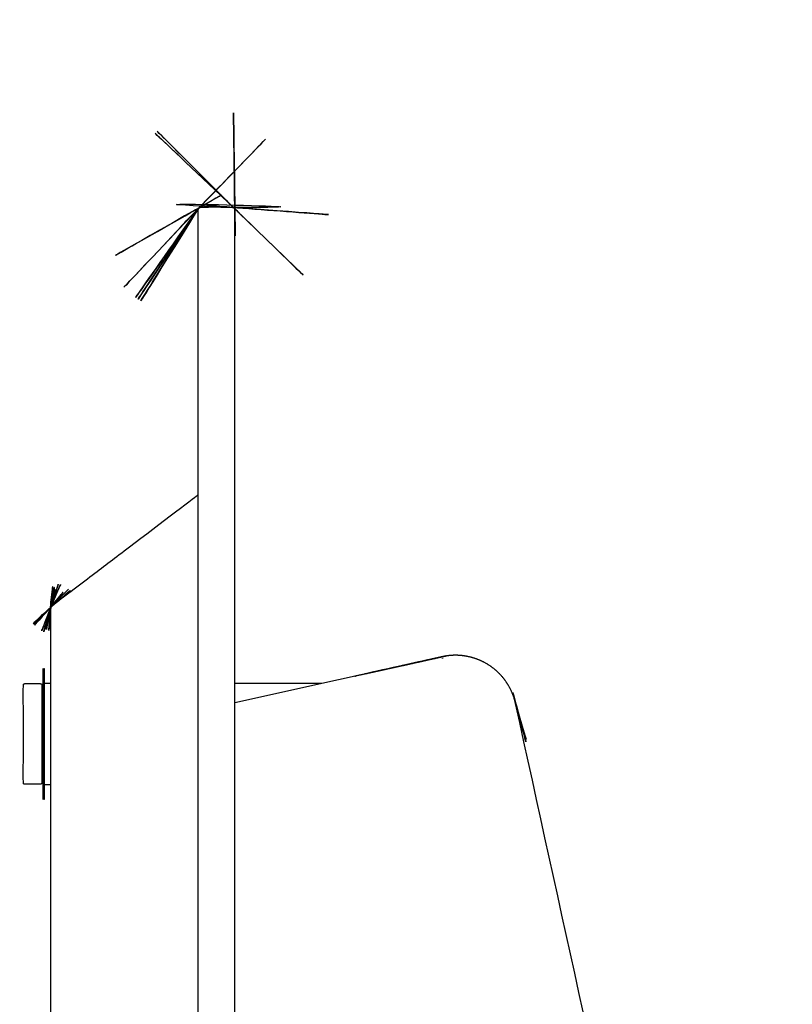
# Paper-space layout '_Izquierda' of a CAD drawing. Header units: millimetres. Extents: x 20 to 87, y 24 to 219.
# Tile 4 of 4: x 20 to 83, y 139 to 219. Entities that reach past the tile are written whole.
import ezdxf

# ---------------------------------------------------------------- set-up
doc = ezdxf.new("R2010")
doc.units = ezdxf.units.MM

psp = doc.layouts.new('_Izquierda')

# ---------------------------------------------------------------- linework, layer by layer
at = {"color": 7, "linetype": 'Continuous', "lineweight": 25}
for p, q in [((34.592, 203.986), (34.589, 203.981)), ((34.595, 203.991), (34.592, 203.986)), ((34.598, 203.996), (34.595, 203.991)), ((34.602, 204.001), (34.598, 203.996)), ((34.605, 204.005), (34.602, 204.001)), ((34.609, 204.01), (34.605, 204.005)), ((34.613, 204.014), (34.609, 204.01)), ((34.617, 204.018), (34.613, 204.014)), ((37.467, 204.051), (37.462, 204.054)), ((37.472, 204.048), (37.467, 204.051)), ((37.477, 204.045), (37.472, 204.048)), ((37.482, 204.042), (37.477, 204.045)), ((37.486, 204.038), (37.482, 204.042)), ((37.491, 204.034), (37.486, 204.038)), ((37.495, 204.031), (37.491, 204.034)), ((37.499, 204.027), (37.495, 204.031)), ((22.572, 171.542), (22.57, 171.538)), ((22.578, 171.559), (22.576, 171.555)), ((22.618, 171.621), (22.615, 171.618)), ((22.631, 171.633), (22.628, 171.63)), ((54.426, 167.559), (37.562, 163.821)), ((22.562, 165.385), (22.062, 165.385)), ((44.618, 165.385), (37.562, 165.385)), ((21.962, 164.185), (21.862, 164.185)), ((60.308, 164.076), (60.306, 164.084)), ((60.39, 163.759), (60.39, 163.759)), ((21.862, 158.385), (21.962, 158.385)), ((22.062, 157.185), (22.562, 157.185))]:
    psp.add_line(p, q, dxfattribs=at)
at = {"color": 7, "linetype": 'Continuous', "lineweight": 25, "flags": 128}
psp.add_lwpolyline([(22.563, 171.495), (22.562, 171.493), (22.562, 171.491), (22.562, 171.488), (22.562, 171.486), (22.562, 171.482), (22.562, 171.482), (22.562, 171.481), (22.562, 171.479), (22.562, 171.475), (22.562, 171.47), (22.562, 171.464), (22.562, 171.457), (22.562, 171.448), (22.562, 171.437), (22.562, 171.425), (22.562, 171.412), (22.562, 171.398), (22.562, 171.383), (22.562, 171.379), (22.562, 171.362), (22.562, 171.344), (22.562, 171.325), (22.562, 171.305), (22.562, 171.283), (22.562, 171.261), (22.562, 171.237), (22.562, 171.212), (22.562, 171.186), (22.562, 171.159), (22.562, 171.13), (22.562, 171.101), (22.562, 171.074), (22.562, 171.042), (22.562, 171.01), (22.562, 170.976), (22.562, 170.942), (22.562, 170.907), (22.562, 170.871), (22.562, 170.834), (22.562, 170.797), (22.562, 170.758), (22.562, 170.719), (22.562, 170.679), (22.562, 170.639), (22.562, 170.608), (22.562, 170.565), (22.562, 170.522), (22.562, 170.478), (22.562, 170.434), (22.562, 170.389), (22.562, 170.343), (22.562, 170.296), (22.562, 170.248), (22.562, 170.199), (22.562, 170.15), (22.562, 170.1), (22.562, 170.05), (22.562, 170.033), (22.562, 169.989), (22.562, 169.946), (22.562, 169.904), (22.562, 169.862), (22.562, 169.818), (22.562, 169.773), (22.562, 169.724), (22.562, 169.673), (22.562, 169.65), (22.562, 169.581), (22.562, 131.852)], dxfattribs=at)
at = {"color": 7, "linetype": 'Continuous', "lineweight": 25}
psp.add_arc((22.761, 171.483), 0.199, 140.21042, 155.30603, dxfattribs=at)
for points, knots in [([(34.562, 203.887), (34.562, 203.885), (34.56, 203.741), (34.563, 203.942), (34.562, 203.842), (34.562, 203.834), (34.562, 203.785), (34.562, 203.733), (34.562, 203.666), (34.562, 203.588), (34.562, 203.499), (34.562, 203.397), (34.562, 203.284), (34.562, 203.159), (34.562, 203.022), (34.562, 202.875), (34.562, 202.716), (34.562, 202.546), (34.562, 202.364), (34.562, 202.173), (34.562, 201.97), (34.562, 201.757), (34.562, 201.533), (34.562, 201.3), (34.562, 201.056), (34.562, 200.803), (34.562, 200.54), (34.562, 200.268), (34.562, 199.986), (34.562, 199.696), (34.562, 199.397), (34.562, 199.09), (34.562, 198.774), (34.562, 198.451), (34.562, 198.12), (34.562, 197.782), (34.562, 197.436), (34.562, 197.084), (34.562, 196.725), (34.562, 196.36), (34.562, 195.989), (34.562, 195.612), (34.562, 195.23), (34.562, 194.843), (34.562, 194.451), (34.562, 194.055), (34.562, 193.655), (34.562, 193.251), (34.562, 192.844), (34.562, 192.434), (34.562, 192.021), (34.562, 191.605), (34.562, 191.188), (34.562, 190.768), (34.562, 190.348), (34.562, 189.926), (34.562, 189.504), (34.562, 164.221), (34.562, 114.081), (34.562, 63.939), (34.562, 38.651), (34.562, 38.221), (34.562, 37.791), (34.562, 37.363), (34.562, 36.936), (34.562, 36.511), (34.562, 36.088), (34.562, 35.668), (34.562, 35.25), (34.562, 34.836), (34.562, 34.425), (34.562, 34.019), (34.562, 33.616), (34.562, 33.218), (34.562, 32.826), (34.562, 32.438), (34.562, 32.056), (34.562, 31.68), (34.562, 31.31), (34.562, 30.947), (34.562, 30.591), (34.562, 30.242), (34.562, 29.9), (34.562, 29.567), (34.562, 29.241), (34.562, 28.923), (34.562, 28.615), (34.562, 28.315), (34.562, 28.024), (34.562, 27.742), (34.562, 27.47), (34.562, 27.208), (34.562, 26.956), (34.562, 26.714), (34.562, 26.483), (34.562, 26.262), (34.562, 26.052), (34.562, 25.854), (34.562, 25.666), (34.562, 25.49), (34.562, 25.325), (34.562, 25.172), (34.562, 25.03), (34.562, 24.901), (34.562, 24.783), (34.562, 24.678), (34.562, 24.585), (34.562, 24.504), (34.562, 24.435), (34.562, 24.38), (34.562, 24.331), (34.562, 24.322), (34.563, 24.22), (34.561, 24.424), (34.562, 24.275), (34.562, 24.27), (34.563, 24.264), (34.563, 24.258), (34.564, 24.252), (34.565, 24.246), (34.566, 24.241), (34.568, 24.235), (34.569, 24.229), (34.571, 24.224), (34.572, 24.218), (34.574, 24.213), (34.576, 24.207), (34.578, 24.202), (34.581, 24.197), (34.583, 24.191), (34.586, 24.186), (34.589, 24.181), (34.592, 24.176), (34.595, 24.171), (34.598, 24.166), (34.602, 24.162), (34.605, 24.157), (34.609, 24.153), (34.613, 24.148), (34.617, 24.144), (34.621, 24.14), (34.625, 24.136), (34.629, 24.132), (34.634, 24.128), (34.638, 24.124), (34.643, 24.121), (34.647, 24.117), (34.652, 24.114), (34.657, 24.111), (34.662, 24.108), (34.667, 24.105), (34.672, 24.102), (34.678, 24.1), (34.683, 24.098), (34.688, 24.095), (34.694, 24.093), (34.699, 24.091), (34.705, 24.09), (34.71, 24.088), (34.716, 24.087), (34.722, 24.085), (34.727, 24.084), (34.733, 24.083), (34.739, 24.083), (34.745, 24.082), (34.751, 24.082), (34.756, 24.081), (35.627, 24.073), (36.497, 24.073), (37.368, 24.081), (37.374, 24.082), (37.38, 24.082), (37.385, 24.083), (37.391, 24.083), (37.397, 24.084), (37.403, 24.085), (37.408, 24.087), (37.414, 24.088), (37.42, 24.09), (37.425, 24.091), (37.431, 24.093), (37.436, 24.095), (37.441, 24.098), (37.447, 24.1), (37.452, 24.102), (37.457, 24.105), (37.462, 24.108), (37.467, 24.111), (37.472, 24.114), (37.477, 24.117), (37.482, 24.121), (37.486, 24.124), (37.491, 24.128), (37.495, 24.132), (37.499, 24.136), (37.504, 24.14), (37.508, 24.144), (37.512, 24.148), (37.515, 24.153), (37.519, 24.157), (37.523, 24.162), (37.526, 24.166), (37.529, 24.171), (37.532, 24.176), (37.535, 24.181), (37.538, 24.186), (37.541, 24.191), (37.543, 24.197), (37.546, 24.202), (37.548, 24.207), (37.55, 24.213), (37.552, 24.218), (37.554, 24.224), (37.555, 24.229), (37.557, 24.235), (37.558, 24.241), (37.559, 24.246), (37.56, 24.252), (37.561, 24.258), (37.561, 24.264), (37.562, 24.27), (37.562, 24.275), (37.563, 24.424), (37.562, 24.22), (37.562, 24.322), (37.562, 24.331), (37.562, 24.38), (37.562, 24.435), (37.562, 24.504), (37.562, 24.585), (37.562, 24.678), (37.562, 24.783), (37.562, 24.901), (37.562, 25.03), (37.562, 25.172), (37.562, 25.325), (37.562, 25.49), (37.562, 25.666), (37.562, 25.854), (37.562, 26.052), (37.562, 26.262), (37.562, 26.483), (37.562, 26.714), (37.562, 26.956), (37.562, 27.208), (37.562, 27.47), (37.562, 27.742), (37.562, 28.024), (37.562, 28.315), (37.562, 28.615), (37.562, 28.923), (37.562, 29.241), (37.562, 29.567), (37.562, 29.9), (37.562, 30.242), (37.562, 30.591), (37.562, 30.947), (37.562, 31.31), (37.562, 31.68), (37.562, 32.056), (37.562, 32.438), (37.562, 32.826), (37.562, 33.218), (37.562, 33.616), (37.562, 34.019), (37.562, 34.425), (37.562, 34.836), (37.562, 35.25), (37.562, 35.668), (37.562, 36.088), (37.562, 36.511), (37.562, 36.936), (37.562, 37.363), (37.562, 37.791), (37.562, 38.221), (37.562, 38.651), (37.562, 88.939), (37.562, 139.22), (37.562, 189.504), (37.562, 189.926), (37.562, 190.348), (37.562, 190.768), (37.562, 191.188), (37.562, 191.605), (37.562, 192.021), (37.562, 192.434), (37.562, 192.844), (37.562, 193.251), (37.562, 193.655), (37.562, 194.055), (37.562, 194.451), (37.562, 194.843), (37.562, 195.23), (37.562, 195.612), (37.562, 195.989), (37.562, 196.36), (37.562, 196.725), (37.562, 197.084), (37.562, 197.436), (37.562, 197.782), (37.562, 198.12), (37.562, 198.451), (37.562, 198.774), (37.562, 199.09), (37.562, 199.397), (37.562, 199.696), (37.562, 199.986), (37.562, 200.268), (37.562, 200.54), (37.562, 200.803), (37.562, 201.056), (37.562, 201.3), (37.562, 201.533), (37.562, 201.757), (37.562, 201.97), (37.562, 202.173), (37.562, 202.364), (37.562, 202.546), (37.562, 202.716), (37.562, 202.875), (37.562, 203.022), (37.562, 203.159), (37.562, 203.284), (37.562, 203.397), (37.562, 203.499), (37.562, 203.588), (37.562, 203.666), (37.562, 203.733), (37.562, 203.785), (37.562, 203.834), (37.562, 203.842), (37.561, 203.942), (37.564, 203.741), (37.339, 219.337), (37.665, 196.726), (37.534, 205.811), (37.569, 203.386), (37.56, 204.034), (37.561, 203.87), (37.561, 203.912), (37.56, 203.909), (37.56, 203.909), (37.559, 203.917), (37.56, 203.914), (37.558, 203.923), (37.558, 203.92), (37.556, 203.928), (37.557, 203.925), (37.555, 203.934), (37.556, 203.931), (37.554, 203.939), (37.554, 203.937), (37.552, 203.945), (37.553, 203.942), (37.55, 203.95), (37.551, 203.948), (37.548, 203.955), (37.549, 203.954), (37.546, 203.96), (37.546, 203.959), (37.544, 203.965), (37.544, 203.965), (37.541, 203.971), (37.541, 203.97), (37.539, 203.976), (37.539, 203.975), (37.536, 203.98), (37.536, 203.98), (37.533, 203.985), (37.533, 203.985), (37.53, 203.99), (37.53, 203.99), (37.527, 203.995), (37.526, 203.995), (37.524, 203.999), (37.523, 204), (37.52, 204.004), (37.52, 204.004), (37.515, 204.01), (37.523, 204.003), (37.487, 204.038), (37.61, 203.919), (37.143, 204.372), (38.877, 202.692), (32.396, 208.971), (48.515, 193.353), (37.501, 204.025), (37.499, 204.027)], [0, 0, 0, 0, 0.000002, 0.000154, 0.000305, 0.000457, 0.000608, 0.00076, 0.000912, 0.001063, 0.001215, 0.001366, 0.001518, 0.00167, 0.001821, 0.001973, 0.002124, 0.002276, 0.002428, 0.002579, 0.002731, 0.002882, 0.003034, 0.003186, 0.003337, 0.003489, 0.00364, 0.003792, 0.003943, 0.004095, 0.004247, 0.004398, 0.00455, 0.004701, 0.004853, 0.005005, 0.005156, 0.005308, 0.005459, 0.005611, 0.005763, 0.005914, 0.006066, 0.006217, 0.006369, 0.006521, 0.006672, 0.006824, 0.006975, 0.007127, 0.007278, 0.00743, 0.007582, 0.007733, 0.007885, 0.008036, 0.008188, 0.00834, 0.035238, 0.062137, 0.062292, 0.062446, 0.0626, 0.062755, 0.062909, 0.063064, 0.063218, 0.063372, 0.063527, 0.063681, 0.063835, 0.06399, 0.064144, 0.064299, 0.064453, 0.064607, 0.064762, 0.064916, 0.065071, 0.065225, 0.065379, 0.065534, 0.065688, 0.065843, 0.065997, 0.066151, 0.066306, 0.06646, 0.066615, 0.066769, 0.066923, 0.067078, 0.067232, 0.067387, 0.067541, 0.067695, 0.06785, 0.068004, 0.068159, 0.068313, 0.068467, 0.068622, 0.068776, 0.068931, 0.069085, 0.069239, 0.069394, 0.069548, 0.069703, 0.069857, 0.070011, 0.070166, 0.07032, 0.070475, 0.070477, 0.070479, 0.070481, 0.070483, 0.070485, 0.070487, 0.070489, 0.070491, 0.070493, 0.070496, 0.070498, 0.0705, 0.070502, 0.070504, 0.070506, 0.070508, 0.07051, 0.070512, 0.070514, 0.070516, 0.070518, 0.070521, 0.070523, 0.070525, 0.070527, 0.070529, 0.070531, 0.070533, 0.070535, 0.070537, 0.070539, 0.070541, 0.070543, 0.070546, 0.070548, 0.07055, 0.070552, 0.070554, 0.070556, 0.070558, 0.07056, 0.070562, 0.070564, 0.070566, 0.070569, 0.070571, 0.070573, 0.070575, 0.070577, 0.070579, 0.070581, 0.070583, 0.070585, 0.070587, 0.07152, 0.071522, 0.071524, 0.071526, 0.071528, 0.07153, 0.071532, 0.071534, 0.071536, 0.071539, 0.071541, 0.071543, 0.071545, 0.071547, 0.071549, 0.071551, 0.071553, 0.071555, 0.071557, 0.071559, 0.071562, 0.071564, 0.071566, 0.071568, 0.07157, 0.071572, 0.071574, 0.071576, 0.071578, 0.07158, 0.071582, 0.071584, 0.071587, 0.071589, 0.071591, 0.071593, 0.071595, 0.071597, 0.071599, 0.071601, 0.071603, 0.071605, 0.071607, 0.07161, 0.071612, 0.071614, 0.071616, 0.071618, 0.07162, 0.071622, 0.071624, 0.071626, 0.071628, 0.07163, 0.071632, 0.071787, 0.071941, 0.072096, 0.07225, 0.072404, 0.072559, 0.072713, 0.072868, 0.073022, 0.073176, 0.073331, 0.073485, 0.07364, 0.073794, 0.073948, 0.074103, 0.074257, 0.074412, 0.074566, 0.07472, 0.074875, 0.075029, 0.075184, 0.075338, 0.075492, 0.075647, 0.075801, 0.075956, 0.07611, 0.076264, 0.076419, 0.076573, 0.076728, 0.076882, 0.077036, 0.077191, 0.077345, 0.0775, 0.077654, 0.077808, 0.077963, 0.078117, 0.078272, 0.078426, 0.07858, 0.078735, 0.078889, 0.079044, 0.079198, 0.079352, 0.079507, 0.079661, 0.079816, 0.07997, 0.133767, 0.133919, 0.134071, 0.134222, 0.134374, 0.134525, 0.134677, 0.134829, 0.13498, 0.135132, 0.135283, 0.135435, 0.135587, 0.135738, 0.13589, 0.136041, 0.136193, 0.136345, 0.136496, 0.136648, 0.136799, 0.136951, 0.137103, 0.137254, 0.137406, 0.137557, 0.137709, 0.13786, 0.138012, 0.138164, 0.138315, 0.138467, 0.138618, 0.13877, 0.138922, 0.139073, 0.139225, 0.139376, 0.139528, 0.13968, 0.139831, 0.139983, 0.140134, 0.140286, 0.140438, 0.140589, 0.140741, 0.140892, 0.141044, 0.141195, 0.141347, 0.141499, 0.14165, 0.141802, 0.141953, 0.142105, 0.142107, 0.158605, 0.175103, 0.191601, 0.208099, 0.224597, 0.241095, 0.257592, 0.27409, 0.290588, 0.307086, 0.323584, 0.340082, 0.35658, 0.373078, 0.389576, 0.406074, 0.422571, 0.439069, 0.455567, 0.472065, 0.488563, 0.505061, 0.521559, 0.538057, 0.554555, 0.571053, 0.58755, 0.604048, 0.620546, 0.637044, 0.653542, 0.67004, 0.686538, 0.703036, 0.719534, 0.736032, 0.752529, 0.769027, 0.785525, 0.802023, 0.818521, 0.835019, 0.851517, 0.868015, 0.884513, 0.901011, 0.917508, 0.934006, 0.950504, 0.967002, 0.9835, 0.999998, 1, 1, 1, 1]), ([(37.462, 204.054), (37.462, 204.055), (37.461, 204.055), (37.456, 204.058), (37.456, 204.058), (37.451, 204.06), (37.451, 204.06), (37.446, 204.063), (37.446, 204.063), (37.44, 204.065), (37.441, 204.065), (37.435, 204.068), (37.436, 204.067), (37.429, 204.07), (37.431, 204.069), (37.423, 204.072), (37.426, 204.071), (37.418, 204.073), (37.42, 204.073), (37.412, 204.075), (37.415, 204.074), (37.406, 204.076), (37.41, 204.076), (37.4, 204.078), (37.405, 204.077), (37.392, 204.079), (37.408, 204.077), (37.352, 204.082), (37.529, 204.069), (36.874, 204.119), (39.289, 203.936), (30.282, 204.618), (52.669, 202.924), (37.374, 204.081), (22.045, 204.685), (53.127, 203.992), (35.627, 204.089), (34.756, 204.081), (34.751, 204.081), (34.745, 204.08), (34.739, 204.08), (34.733, 204.079), (34.727, 204.078), (34.722, 204.077), (34.716, 204.076), (34.71, 204.074), (34.705, 204.073), (34.699, 204.071), (34.694, 204.069), (34.688, 204.067), (34.683, 204.065), (34.678, 204.062), (34.672, 204.06), (34.667, 204.057), (21.328, 196.483), (40.846, 207.566), (33, 203.11), (35.098, 204.301), (34.534, 203.981), (34.681, 204.064), (34.639, 204.041), (34.646, 204.044), (34.643, 204.042), (34.64, 204.039), (34.639, 204.039), (34.633, 204.034), (34.641, 204.042), (34.605, 204.006), (34.725, 204.129), (34.271, 203.662), (35.952, 205.395), (29.669, 198.917), (45.295, 215.029), (34.618, 204.02), (34.617, 204.018)], [0, 0, 0, 0, 0.019976, 0.039953, 0.059929, 0.079905, 0.099882, 0.119858, 0.139835, 0.159811, 0.179787, 0.199764, 0.21974, 0.239716, 0.259693, 0.279669, 0.299645, 0.319622, 0.339598, 0.359574, 0.379551, 0.399527, 0.419504, 0.43948, 0.459456, 0.479433, 0.499409, 0.519385, 0.539362, 0.559338, 0.579314, 0.599291, 0.619267, 0.61927, 0.619272, 0.639248, 0.640378, 0.64038, 0.640383, 0.640385, 0.640388, 0.64039, 0.640393, 0.640395, 0.640398, 0.6404, 0.640403, 0.640405, 0.640408, 0.64041, 0.640413, 0.640415, 0.640418, 0.64042, 0.640423, 0.660399, 0.680376, 0.700352, 0.720328, 0.740305, 0.760281, 0.780258, 0.800234, 0.82021, 0.840187, 0.860163, 0.880139, 0.900116, 0.920092, 0.940068, 0.960045, 0.980021, 0.999997, 1, 1, 1, 1]), ([(37.498, 204.028), (37.498, 204.028), (26.362, 214.569), (31.929, 209.3), (37.495, 204.031)], [0, 0, 0, 0, 0.000029, 1, 1, 1, 1]), ([(37.504, 204.023), (37.503, 204.023), (26.649, 214.856), (32.075, 209.441), (37.499, 204.027)], [0, 0, 0, 0, 0.000062, 1, 1, 1, 1]), ([(34.616, 204.017), (34.615, 204.017), (24.085, 192.87), (29.349, 198.442), (34.613, 204.014)], [0, 0, 0, 0, 0.000029, 1, 1, 1, 1]), ([(34.598, 203.995), (34.597, 203.995), (25.755, 191.467), (30.175, 197.729), (34.595, 203.991)], [0, 0, 0, 0, 0.000021, 1, 1, 1, 1]), ([(34.594, 203.99), (34.594, 203.99), (26.101, 191.223), (30.347, 197.605), (34.592, 203.986)], [0, 0, 0, 0, 0.0000236, 1, 1, 1, 1]), ([(34.592, 203.986), (34.591, 203.985), (26.485, 190.969), (30.537, 197.475), (34.589, 203.981)], [0, 0, 0, 0, 0.000028, 1, 1, 1, 1]), ([(34.562, 203.887), (34.562, 203.887), (34.562, 203.889), (34.563, 203.914), (34.562, 203.856), (34.562, 203.872), (34.562, 203.887)], [0, 0, 0, 0, 0.0000001, 0.5, 0.5351899, 1, 1, 1, 1]), ([(37.495, 204.031), (37.495, 204.031), (37.495, 204.031), (37.495, 204.031), (37.495, 204.031)], [0, 0, 0, 0, 0.423155, 1, 1, 1, 1]), ([(34.487, 180.635), (34.486, 180.634), (34.423, 180.586), (28.942, 176.428), (25.953, 174.15), (23.024, 171.943), (22.636, 171.637), (22.636, 171.637), (22.637, 171.638)], [0, 0, 0, 0, 0.007315, 0.502654, 0.753444, 0.99739, 0.998248, 1, 1, 1, 1]), ([(34.503, 180.65), (34.503, 180.65), (34.503, 180.65), (34.451, 180.599), (34.53, 180.673), (34.493, 180.641), (34.49, 180.638), (34.488, 180.636), (34.487, 180.635)], [0, 0, 0, 0, 0.000076, 0.029276, 0.912412, 0.941623, 0.970827, 1, 1, 1, 1]), ([(34.528, 180.68), (34.528, 180.68), (34.528, 180.68), (34.488, 180.622), (34.506, 180.648), (34.523, 180.673)], [0, 0, 0, 0, 0.000073, 0.032129, 1, 1, 1, 1]), ([(34.523, 180.673), (34.522, 180.672), (34.52, 180.669), (34.49, 180.631), (34.544, 180.696), (34.512, 180.659), (34.509, 180.656), (34.506, 180.653), (34.503, 180.65), (34.501, 180.648), (34.5, 180.647)], [0, 0, 0, 0, 0.026922, 0.053893, 0.868757, 0.895747, 0.922665, 0.94961, 0.976579, 1, 1, 1, 1]), ([(34.541, 180.703), (34.541, 180.703), (34.541, 180.703), (34.539, 180.698), (34.537, 180.695), (34.512, 180.651), (34.556, 180.725), (34.53, 180.684), (34.529, 180.681), (34.528, 180.679), (34.527, 180.679)], [0, 0, 0, 0, 0.000073, 0.0282265, 0.0563811, 0.0845391, 0.9367591, 0.964868, 0.993103, 1, 1, 1, 1]), ([(34.548, 180.719), (34.548, 180.719), (34.548, 180.719), (34.547, 180.714), (34.53, 180.676), (34.562, 180.747), (34.541, 180.703), (34.54, 180.7), (34.539, 180.699)], [0, 0, 0, 0, 0.000075, 0.029242, 0.058447, 0.94257, 0.971797, 1, 1, 1, 1]), ([(34.553, 180.731), (34.553, 180.731), (34.553, 180.731), (34.551, 180.726), (34.537, 180.687), (34.565, 180.76), (34.548, 180.717), (34.547, 180.716)], [0, 0, 0, 0, 0.000078, 0.030378, 0.060792, 0.981202, 1, 1, 1, 1]), ([(34.557, 180.748), (34.557, 180.748), (34.557, 180.748), (34.556, 180.743), (34.545, 180.703), (34.567, 180.778), (34.553, 180.731), (34.552, 180.729), (34.552, 180.728)], [0, 0, 0, 0, 0.000068, 0.029466, 0.058912, 0.948354, 0.977745, 1, 1, 1, 1]), ([(34.562, 180.792), (34.563, 180.811), (34.563, 180.831), (34.562, 180.783), (34.562, 180.778), (34.561, 180.774), (34.561, 180.77), (34.56, 180.765), (34.553, 180.717), (34.567, 180.8), (34.558, 180.752), (34.557, 180.748), (34.557, 180.745), (34.556, 180.744)], [0, 0, 0, 0, 0.435392, 0.449754, 0.464129, 0.478525, 0.492899, 0.507258, 0.521657, 0.956936, 0.971289, 0.985704, 1, 1, 1, 1]), ([(22.568, 171.528), (22.568, 171.528), (21.719, 168.132), (23.05, 173.569), (22.149, 169.464), (23.217, 174.96), (21.914, 168.078), (22.866, 173.104), (22.487, 171.115), (22.574, 171.51), (22.603, 171.91), (22.396, 169.898), (22.928, 174.984), (22.563, 171.499), (22.315, 168.004), (22.669, 172.998), (22.598, 171.996), (22.563, 171.495)], [0, 0, 0, 0, 0.0000067, 0.0909049, 0.181803, 0.2727011, 0.272739, 0.3636371, 0.4545353, 0.5454334, 0.6363315, 0.7272296, 0.8181278, 0.8181657, 0.8182037, 0.9091019, 1, 1, 1, 1]), ([(22.569, 171.533), (22.569, 171.533), (22.569, 171.535), (23.368, 174.937), (22.568, 171.528), (22.567, 171.528)], [0, 0, 0, 0, 0.000001, 0.999792, 1, 1, 1, 1]), ([(22.574, 171.55), (23.12, 173.21), (23.667, 174.87), (22.572, 171.544), (22.572, 171.542)], [0, 0, 0, 0, 0.9995825, 1, 1, 1, 1]), ([(22.581, 171.566), (23.271, 173.171), (23.961, 174.778), (22.578, 171.56), (22.578, 171.559)], [0, 0, 0, 0, 0.999583, 1, 1, 1, 1]), ([(22.612, 171.614), (22.612, 171.614), (22.613, 171.615), (24.837, 174.31), (22.609, 171.61), (22.608, 171.609)], [0, 0, 0, 0, 0.000001, 0.999791, 1, 1, 1, 1]), ([(22.624, 171.626), (23.85, 172.871), (25.077, 174.116), (22.619, 171.622), (22.618, 171.621)], [0, 0, 0, 0, 0.999582, 1, 1, 1, 1]), ([(22.637, 171.638), (23.969, 172.769), (25.302, 173.9), (22.632, 171.634), (22.631, 171.633)], [0, 0, 0, 0, 0.999582, 1, 1, 1, 1]), ([(22.628, 171.63), (22.627, 171.629), (20.062, 169.244), (21.343, 170.435), (22.624, 171.626)], [0, 0, 0, 0, 0.000418, 1, 1, 1, 1]), ([(22.621, 171.623), (22.62, 171.623), (20.128, 169.164), (21.373, 170.393), (22.618, 171.621)], [0, 0, 0, 0, 0.00014, 1, 1, 1, 1]), ([(22.615, 171.618), (22.614, 171.617), (20.264, 169.02), (21.438, 170.317), (22.612, 171.614)], [0, 0, 0, 0, 0.000417, 1, 1, 1, 1]), ([(22.576, 171.555), (22.575, 171.553), (21.335, 168.278), (21.955, 169.914), (22.574, 171.55)], [0, 0, 0, 0, 0.000418, 1, 1, 1, 1]), ([(22.57, 171.538), (22.57, 171.537), (21.622, 168.165), (22.095, 169.85), (22.569, 171.533)], [0, 0, 0, 0, 0.000418, 1, 1, 1, 1]), ([(22.563, 171.495), (22.563, 171.495), (22.563, 171.497), (22.563, 171.503), (22.562, 171.492), (22.562, 171.491)], [0, 0, 0, 0, 0.000376, 0.854776, 1, 1, 1, 1]), ([(54.426, 167.559), (49.969, 166.571), (45.446, 165.568), (50.798, 166.755), (60.324, 168.866), (46.337, 165.766), (51.302, 166.867), (59.819, 168.754), (46.638, 165.833), (51.458, 166.901), (58.192, 168.394), (49.782, 166.529), (52.738, 167.185), (57.428, 168.224), (49.991, 166.576), (51.426, 166.894), (51.488, 166.908), (52.766, 167.191), (55.549, 167.808), (54.426, 167.559), (55.697, 167.841), (52.555, 167.145), (51.976, 167.016), (51.25, 166.855), (56.768, 168.078), (52.785, 167.196), (50.781, 166.751), (52.617, 167.158), (54.426, 167.559)], [0, 0, 0, 0, 0.074278, 0.075366, 0.148787, 0.218356, 0.219445, 0.288341, 0.3566, 0.357688, 0.425348, 0.491451, 0.492539, 0.559118, 0.626216, 0.627304, 0.628392, 0.629481, 0.698373, 0.698373, 0.698373, 0.776304, 0.777392, 0.778481, 0.854539, 0.927126, 0.928214, 1, 1, 1, 1]), ([(60.306, 164.084), (60.303, 164.093), (60.298, 164.11), (60.29, 164.137), (60.284, 164.156), (60.279, 164.175), (60.273, 164.192), (60.256, 164.247), (60.238, 164.299), (60.209, 164.383), (60.189, 164.434), (60.158, 164.517), (60.137, 164.568), (60.104, 164.649), (60.081, 164.699), (60.046, 164.778), (60.021, 164.829), (59.985, 164.906), (59.958, 164.957), (59.92, 165.031), (59.891, 165.082), (59.853, 165.154), (59.821, 165.205), (59.783, 165.273), (59.748, 165.326), (59.71, 165.389), (59.672, 165.444), (59.634, 165.503), (59.593, 165.56), (59.555, 165.615), (59.511, 165.673), (59.474, 165.724), (59.425, 165.784), (59.391, 165.829), (59.338, 165.891), (59.306, 165.931), (59.25, 165.993), (59.218, 166.029), (59.163, 166.09), (59.127, 166.127), (59.073, 166.184), (59.031, 166.224), (58.981, 166.275), (58.933, 166.319), (58.887, 166.364), (58.832, 166.412), (58.792, 166.449), (58.732, 166.499), (58.695, 166.53), (58.637, 166.579), (58.596, 166.609), (58.54, 166.654), (58.49, 166.69), (58.442, 166.727), (58.383, 166.768), (58.342, 166.797), (58.282, 166.837), (58.241, 166.864), (58.182, 166.903), (58.132, 166.933), (58.081, 166.966), (58.02, 167), (57.95, 167.042), (57.877, 167.08), (57.817, 167.113), (57.761, 167.14), (57.715, 167.165), (57.655, 167.192), (57.612, 167.213), (57.553, 167.241), (57.499, 167.263), (57.45, 167.285), (57.391, 167.309), (57.347, 167.326), (57.289, 167.35), (57.233, 167.37), (57.186, 167.388), (57.129, 167.407), (57.083, 167.422), (57.026, 167.442), (56.969, 167.459), (56.923, 167.473), (56.867, 167.49), (56.816, 167.502), (56.764, 167.518), (56.708, 167.531), (56.661, 167.542), (56.605, 167.556), (56.55, 167.567), (56.503, 167.577), (56.448, 167.589), (56.396, 167.597), (56.346, 167.607), (56.291, 167.615), (56.244, 167.622), (56.19, 167.631), (56.137, 167.637), (56.089, 167.643), (56.036, 167.65), (55.984, 167.654), (55.936, 167.659), (55.885, 167.664), (55.834, 167.666), (55.786, 167.669), (55.735, 167.673), (55.684, 167.674), (55.636, 167.676), (55.585, 167.677), (55.536, 167.676), (55.486, 167.678), (55.435, 167.677), (55.387, 167.675), (55.337, 167.675), (55.286, 167.672), (55.238, 167.669), (55.188, 167.668), (55.138, 167.663), (55.09, 167.659), (55.04, 167.656), (54.99, 167.65), (54.943, 167.645), (54.893, 167.64), (54.845, 167.633), (54.797, 167.626), (54.749, 167.62), (54.701, 167.611), (54.653, 167.603), (54.606, 167.596), (54.558, 167.586), (54.511, 167.576), (54.463, 167.567), (54.439, 167.562), (54.426, 167.559)], [0, 0, 0, 0, 0.003741, 0.007484, 0.011225, 0.01207, 0.015489, 0.018332, 0.034824, 0.037476, 0.053958, 0.056622, 0.072832, 0.075769, 0.091551, 0.094915, 0.110201, 0.114062, 0.128867, 0.133207, 0.147345, 0.152352, 0.165493, 0.171499, 0.183404, 0.190645, 0.201156, 0.209791, 0.218817, 0.228938, 0.236446, 0.248083, 0.253803, 0.26723, 0.270828, 0.286376, 0.287585, 0.304133, 0.305522, 0.320517, 0.324668, 0.336783, 0.343814, 0.352945, 0.36296, 0.369287, 0.382106, 0.384882, 0.40022, 0.401252, 0.415326, 0.420397, 0.430228, 0.439544, 0.444945, 0.458689, 0.4595, 0.473912, 0.477836, 0.488136, 0.496981, 0.502094, 0.515875, 0.529472, 0.535274, 0.542886, 0.55442, 0.555953, 0.569173, 0.573566, 0.581898, 0.592712, 0.594762, 0.607168, 0.611858, 0.619701, 0.631004, 0.631747, 0.643911, 0.65015, 0.655727, 0.667654, 0.669296, 0.679249, 0.688442, 0.69094, 0.702341, 0.707588, 0.713824, 0.725002, 0.726734, 0.736252, 0.74588, 0.747189, 0.75819, 0.765026, 0.76888, 0.779628, 0.784172, 0.790072, 0.800569, 0.803318, 0.810734, 0.820948, 0.822464, 0.831082, 0.841258, 0.84161, 0.851397, 0.860756, 0.861571, 0.871683, 0.879902, 0.881825, 0.891882, 0.899048, 0.901963, 0.91194, 0.918194, 0.921937, 0.931813, 0.93734, 0.941704, 0.951462, 0.956486, 0.961231, 0.970857, 0.975632, 0.980492, 0.990243, 0.994778, 1, 1, 1, 1]), ([(54.434, 167.414), (54.437, 167.393), (54.441, 167.369), (54.438, 167.386), (54.436, 167.398), (54.435, 167.406), (54.434, 167.414)], [0, 0, 0, 0, 0.499983, 0.585501, 0.635064, 1, 1, 1, 1]), ([(21.962, 161.285), (21.962, 161.233), (21.962, 161.131), (21.962, 160.977), (21.962, 160.823), (21.962, 160.669), (21.962, 160.517), (21.962, 160.364), (21.962, 160.213), (21.962, 160.062), (21.962, 159.913), (21.962, 159.765), (21.962, 159.618), (21.962, 159.472), (21.962, 159.328), (21.962, 159.185), (21.962, 159.045), (21.962, 158.906), (21.962, 158.769), (21.962, 158.634), (21.962, 158.502), (21.962, 158.372), (21.962, 158.244), (21.962, 158.119), (21.962, 157.997), (21.962, 157.878), (21.962, 157.761), (21.962, 157.647), (21.962, 157.537), (21.962, 157.429), (21.962, 157.325), (21.962, 157.224), (21.962, 157.127), (21.962, 157.033), (21.962, 156.943), (21.962, 156.856), (21.962, 156.773), (21.962, 156.694), (21.962, 156.619), (21.962, 156.548), (21.962, 156.481), (21.962, 156.418), (21.962, 156.359), (21.962, 156.304), (21.962, 156.253), (21.962, 156.207), (21.962, 156.165), (21.962, 156.127), (21.962, 156.094), (21.962, 156.065), (21.962, 156.04), (21.962, 156.02), (21.963, 156.004), (21.957, 155.993), (21.979, 155.986), (21.907, 155.985), (22.117, 155.985), (22.045, 155.986), (22.067, 155.993), (22.061, 156.004), (22.062, 156.02), (22.062, 156.04), (22.062, 156.065), (22.062, 156.094), (22.062, 156.127), (22.062, 156.165), (22.062, 156.207), (22.062, 156.253), (22.062, 156.304), (22.062, 156.359), (22.062, 156.418), (22.062, 156.481), (22.062, 156.548), (22.062, 156.619), (22.062, 156.694), (22.062, 156.773), (22.062, 156.856), (22.062, 156.943), (22.062, 157.033), (22.062, 157.127), (22.062, 157.224), (22.062, 157.325), (22.062, 157.429), (22.062, 157.537), (22.062, 157.647), (22.062, 157.761), (22.062, 157.878), (22.062, 157.997), (22.062, 158.119), (22.062, 158.244), (22.062, 158.372), (22.062, 158.502), (22.062, 158.634), (22.062, 158.769), (22.062, 158.906), (22.062, 159.045), (22.062, 159.185), (22.062, 159.328), (22.062, 159.472), (22.062, 159.618), (22.062, 159.765), (22.062, 159.913), (22.062, 160.062), (22.062, 160.213), (22.062, 160.364), (22.062, 160.517), (22.062, 160.669), (22.062, 160.823), (22.062, 160.977), (22.062, 161.131), (22.062, 161.285), (22.062, 161.439), (22.062, 161.593), (22.062, 161.747), (22.062, 161.9), (22.062, 162.053), (22.062, 162.205), (22.062, 162.357), (22.062, 162.507), (22.062, 162.657), (22.062, 162.805), (22.062, 162.952), (22.062, 163.098), (22.062, 163.242), (22.062, 163.384), (22.062, 163.525), (22.062, 163.664), (22.062, 163.801), (22.062, 163.935), (22.062, 164.068), (22.062, 164.198), (22.062, 164.325), (22.062, 164.45), (22.062, 164.573), (22.062, 164.692), (22.062, 164.809), (22.062, 164.922), (22.062, 165.033), (22.062, 165.14), (22.062, 165.245), (22.062, 165.345), (22.062, 165.443), (22.062, 165.537), (22.062, 165.627), (22.062, 165.714), (22.062, 165.796), (22.062, 165.875), (22.062, 165.951), (22.062, 166.022), (22.062, 166.089), (22.062, 166.152), (22.062, 166.211), (22.062, 166.266), (22.062, 166.317), (22.062, 166.363), (22.062, 166.405), (22.062, 166.443), (22.062, 166.476), (22.062, 166.505), (22.062, 166.53), (22.062, 166.55), (22.061, 166.565), (22.067, 166.577), (22.045, 166.583), (22.117, 166.585), (21.907, 166.585), (21.979, 166.583), (21.957, 166.577), (21.963, 166.565), (21.962, 166.55), (21.962, 166.53), (21.962, 166.505), (21.962, 166.476), (21.962, 166.443), (21.962, 166.405), (21.962, 166.363), (21.962, 166.317), (21.962, 166.266), (21.962, 166.211), (21.962, 166.152), (21.962, 166.089), (21.962, 166.022), (21.962, 165.951), (21.962, 165.875), (21.962, 165.796), (21.962, 165.714), (21.962, 165.627), (21.962, 165.537), (21.962, 165.443), (21.962, 165.345), (21.962, 165.245), (21.962, 165.14), (21.962, 165.033), (21.962, 164.922), (21.962, 164.809), (21.962, 164.692), (21.962, 164.573), (21.962, 164.45), (21.962, 164.325), (21.962, 164.198), (21.962, 164.068), (21.962, 163.935), (21.962, 163.801), (21.962, 163.664), (21.962, 163.525), (21.962, 163.384), (21.962, 163.242), (21.962, 163.098), (21.962, 162.952), (21.962, 162.805), (21.962, 162.657), (21.962, 162.507), (21.962, 162.357), (21.962, 162.205), (21.962, 162.053), (21.962, 161.9), (21.962, 161.747), (21.962, 161.593), (21.962, 161.439), (21.962, 161.336), (21.962, 161.285)], [0, 0, 0, 0, 0.004602, 0.009204, 0.013806, 0.018408, 0.02301, 0.027612, 0.032214, 0.036816, 0.041418, 0.04602, 0.050622, 0.055224, 0.059826, 0.064428, 0.06903, 0.073632, 0.078234, 0.082836, 0.087438, 0.09204, 0.096642, 0.101244, 0.105846, 0.110448, 0.11505, 0.119652, 0.124254, 0.128856, 0.133458, 0.13806, 0.142661, 0.147264, 0.151866, 0.156468, 0.16107, 0.165672, 0.170274, 0.174876, 0.179478, 0.18408, 0.188682, 0.193284, 0.197886, 0.202488, 0.207089, 0.211692, 0.216294, 0.220895, 0.225497, 0.2301, 0.234701, 0.239304, 0.243906, 0.248507, 0.251492, 0.256094, 0.260696, 0.265298, 0.2699, 0.274502, 0.279104, 0.283706, 0.288308, 0.29291, 0.297512, 0.302114, 0.306716, 0.311318, 0.31592, 0.320522, 0.325124, 0.329726, 0.334328, 0.33893, 0.343532, 0.348134, 0.352736, 0.357338, 0.36194, 0.366542, 0.371144, 0.375746, 0.380348, 0.38495, 0.389552, 0.394154, 0.398756, 0.403358, 0.40796, 0.412562, 0.417164, 0.421766, 0.426368, 0.43097, 0.435572, 0.440174, 0.444776, 0.449378, 0.45398, 0.458582, 0.463184, 0.467786, 0.472388, 0.47699, 0.481592, 0.486194, 0.490796, 0.495398, 0.5, 0.504602, 0.509204, 0.513806, 0.518408, 0.52301, 0.527612, 0.532214, 0.536816, 0.541418, 0.54602, 0.550622, 0.555224, 0.559826, 0.564428, 0.56903, 0.573632, 0.578234, 0.582836, 0.587438, 0.59204, 0.596642, 0.601244, 0.605846, 0.610448, 0.61505, 0.619652, 0.624254, 0.628856, 0.633458, 0.63806, 0.642662, 0.647264, 0.651866, 0.656468, 0.66107, 0.665672, 0.670274, 0.674876, 0.679478, 0.68408, 0.688682, 0.693284, 0.697886, 0.702488, 0.70709, 0.711692, 0.716293, 0.720895, 0.725498, 0.7301, 0.734701, 0.739304, 0.743905, 0.748507, 0.751492, 0.756094, 0.760696, 0.765298, 0.7699, 0.774502, 0.779104, 0.783706, 0.788308, 0.79291, 0.797512, 0.802114, 0.806716, 0.811318, 0.81592, 0.820522, 0.825124, 0.829726, 0.834328, 0.83893, 0.843532, 0.848134, 0.852736, 0.857338, 0.86194, 0.866542, 0.871144, 0.875746, 0.880348, 0.88495, 0.889552, 0.894154, 0.898756, 0.903358, 0.90796, 0.912562, 0.917164, 0.921766, 0.926368, 0.93097, 0.935572, 0.940174, 0.944776, 0.949378, 0.95398, 0.958582, 0.963184, 0.967786, 0.972388, 0.97699, 0.981592, 0.986194, 0.990796, 0.995398, 1, 1, 1, 1]), ([(21.765, 165.371), (21.764, 165.371), (21.33, 165.377), (20.895, 165.374), (20.459, 165.371), (20.456, 165.37), (20.453, 165.37), (20.451, 165.37), (20.448, 165.369), (20.445, 165.369), (20.442, 165.368), (20.439, 165.367), (20.436, 165.367), (20.433, 165.366), (20.431, 165.365), (20.428, 165.364), (20.425, 165.362), (20.423, 165.361), (20.42, 165.36), (20.417, 165.358), (20.415, 165.357), (20.412, 165.355), (20.41, 165.353), (20.407, 165.352), (20.405, 165.35), (20.402, 165.348), (20.4, 165.346), (20.398, 165.344), (20.396, 165.341), (20.394, 165.339), (20.391, 165.337), (20.389, 165.334), (20.387, 165.332), (20.386, 165.329), (20.384, 165.327), (20.382, 165.324), (20.38, 165.321), (20.379, 165.319), (20.377, 165.316), (20.376, 165.313), (20.374, 165.31), (20.373, 165.307), (20.371, 165.304), (20.37, 165.301), (20.369, 165.298), (20.368, 165.295), (20.367, 165.291), (20.366, 165.288), (20.366, 165.285), (20.365, 165.282), (20.364, 165.278), (20.364, 165.275), (20.363, 165.272), (20.363, 165.269), (20.363, 165.265), (20.362, 165.262), (20.362, 165.258), (20.353, 163.932), (20.365, 164.411), (20.365, 158.06), (20.353, 158.638), (20.362, 157.311), (20.362, 157.308), (20.363, 157.305), (20.363, 157.301), (20.363, 157.298), (20.364, 157.295), (20.364, 157.291), (20.365, 157.288), (20.366, 157.285), (20.366, 157.282), (20.367, 157.278), (20.368, 157.275), (20.369, 157.272), (20.37, 157.269), (20.371, 157.266), (20.373, 157.263), (20.374, 157.26), (20.376, 157.257), (20.377, 157.254), (20.379, 157.251), (20.38, 157.248), (20.382, 157.246), (20.384, 157.243), (20.386, 157.24), (20.387, 157.238), (20.389, 157.235), (20.392, 157.233), (20.394, 157.23), (20.397, 157.227), (20.399, 157.225), (20.401, 157.223), (20.404, 157.221), (20.406, 157.219), (20.408, 157.217), (20.411, 157.215), (20.413, 157.214), (20.416, 157.212), (20.419, 157.211), (20.421, 157.209), (20.424, 157.208), (20.427, 157.207), (20.429, 157.206), (20.432, 157.205), (20.435, 157.204), (20.438, 157.203), (20.44, 157.202), (20.443, 157.201), (20.446, 157.201), (20.449, 157.2), (20.452, 157.2), (20.455, 157.199), (20.458, 157.199), (20.893, 157.185), (21.329, 157.192), (21.765, 157.199), (21.768, 157.199), (21.771, 157.2), (21.774, 157.2), (21.776, 157.2), (21.779, 157.201), (21.782, 157.201), (21.785, 157.202), (21.788, 157.203), (21.79, 157.204), (21.793, 157.205), (21.796, 157.206), (21.798, 157.207), (21.801, 157.208), (21.804, 157.21), (21.806, 157.211), (21.809, 157.212), (21.811, 157.214), (21.814, 157.216), (21.816, 157.217), (21.819, 157.219), (21.821, 157.221), (21.823, 157.223), (21.825, 157.225), (21.828, 157.227), (21.83, 157.23), (21.832, 157.232), (21.834, 157.234), (21.836, 157.237), (21.838, 157.239), (21.84, 157.242), (21.841, 157.244), (21.843, 157.247), (21.845, 157.249), (21.846, 157.252), (21.847, 157.254), (21.849, 157.257), (21.85, 157.26), (21.852, 157.263), (21.853, 157.266), (21.854, 157.269), (21.855, 157.272), (21.856, 157.275), (21.857, 157.278), (21.858, 157.282), (21.859, 157.285), (21.859, 157.288), (21.86, 157.291), (21.861, 157.295), (21.861, 157.298), (21.861, 157.301), (21.862, 157.305), (21.862, 157.308), (21.862, 157.311), (21.872, 158.638), (21.859, 158.06), (21.859, 164.411), (21.872, 163.932), (21.862, 165.258), (21.862, 165.262), (21.862, 165.265), (21.861, 165.269), (21.861, 165.272), (21.861, 165.275), (21.86, 165.278), (21.859, 165.282), (21.859, 165.285), (21.858, 165.288), (21.857, 165.291), (21.856, 165.295), (21.855, 165.298), (21.854, 165.301), (21.853, 165.304), (21.852, 165.307), (21.85, 165.31), (21.849, 165.313), (21.847, 165.316), (21.846, 165.319), (21.844, 165.321), (21.842, 165.324), (21.841, 165.327), (21.839, 165.329), (21.837, 165.332), (21.835, 165.334), (21.833, 165.337), (21.831, 165.339), (21.829, 165.341), (21.826, 165.344), (21.824, 165.346), (21.822, 165.348), (21.82, 165.35), (21.817, 165.352), (21.815, 165.353), (21.812, 165.355), (21.81, 165.357), (21.807, 165.358), (21.804, 165.36), (21.802, 165.361), (21.799, 165.362), (21.796, 165.364), (21.794, 165.365), (21.791, 165.366), (21.788, 165.367), (21.785, 165.367), (21.782, 165.368), (21.78, 165.369), (21.777, 165.369), (21.774, 165.37), (21.771, 165.37), (21.768, 165.37), (21.766, 165.37), (21.765, 165.371)], [0, 0, 0, 0, 0.0001073, 0.0480767, 0.0481841, 0.0482915, 0.0483989, 0.0485064, 0.048614, 0.0487218, 0.0488297, 0.048938, 0.0490464, 0.049155, 0.0492639, 0.0493731, 0.0494828, 0.0495927, 0.049703, 0.0498137, 0.0499246, 0.0500363, 0.0501483, 0.0502606, 0.0503732, 0.0504865, 0.0506003, 0.0507146, 0.0508293, 0.0509447, 0.0510602, 0.0511764, 0.0512934, 0.0514103, 0.051528, 0.0516458, 0.0517646, 0.0518835, 0.0520025, 0.0521223, 0.0522429, 0.0523634, 0.0524843, 0.0526057, 0.0527272, 0.0528493, 0.0529716, 0.0530942, 0.0532171, 0.0533398, 0.0534631, 0.0535864, 0.0537098, 0.0538333, 0.0539571, 0.0540813, 0.0542052, 0.0543291, 0.2008377, 0.3473465, 0.4938553, 0.4939792, 0.4941031, 0.4942267, 0.4943505, 0.494474, 0.4945974, 0.4947212, 0.4948445, 0.4949673, 0.4950902, 0.4952128, 0.4953351, 0.4954567, 0.4955786, 0.4957, 0.495821, 0.4959414, 0.4960615, 0.4961813, 0.4963009, 0.4964198, 0.4965381, 0.4966563, 0.4967741, 0.4968909, 0.4970074, 0.4971237, 0.4972974, 0.4974122, 0.4975265, 0.4976406, 0.497754, 0.4978674, 0.49798, 0.498092, 0.4982036, 0.4983151, 0.4984258, 0.4985362, 0.4986465, 0.4987563, 0.4988656, 0.4989746, 0.4990836, 0.4991919, 0.4993002, 0.4994084, 0.4995163, 0.4996239, 0.4997315, 0.499839, 0.4999464, 0.5000537, 0.5480768, 0.5481822, 0.5482877, 0.5483931, 0.5484987, 0.5486043, 0.5487101, 0.5488161, 0.5489222, 0.5490287, 0.5491353, 0.5492423, 0.5493495, 0.5494569, 0.5495646, 0.5496729, 0.5497815, 0.5498904, 0.5499996, 0.5501097, 0.5502198, 0.5503303, 0.5504415, 0.5505528, 0.550665, 0.5507774, 0.5508904, 0.5510034, 0.5511173, 0.5512315, 0.5513466, 0.5514616, 0.5515772, 0.5516933, 0.5518099, 0.5519269, 0.5520027, 0.5521226, 0.5522426, 0.5523631, 0.552484, 0.5526055, 0.5527274, 0.552849, 0.5529713, 0.5530939, 0.5532168, 0.5533396, 0.5534628, 0.5535867, 0.5537101, 0.5538336, 0.5539574, 0.554081, 0.5542049, 0.5543288, 0.7008376, 0.8473464, 0.993855, 0.9939789, 0.9941028, 0.9942269, 0.9943507, 0.9944743, 0.9945977, 0.9947209, 0.9948442, 0.994967, 0.9950899, 0.9952125, 0.9953348, 0.9954569, 0.9955783, 0.9956998, 0.9958207, 0.9959411, 0.9960617, 0.9961816, 0.9963006, 0.9964195, 0.9965383, 0.9966561, 0.9967738, 0.9968907, 0.9970076, 0.9971239, 0.9972394, 0.9973547, 0.9974695, 0.9975838, 0.9976975, 0.9978109, 0.9979235, 0.9980358, 0.9981478, 0.9982595, 0.9983704, 0.9984811, 0.9985913, 0.9987012, 0.998811, 0.9989201, 0.9990291, 0.9991377, 0.9992461, 0.9993544, 0.9994623, 0.99957, 0.9996777, 0.9997852, 0.9998926, 1, 1, 1, 1]), ([(60.381, 163.798), (60.379, 163.804), (60.376, 163.819), (60.37, 163.844), (60.363, 163.873), (60.038, 165.238), (60.196, 164.571), (60.354, 163.909)], [0, 0, 0, 0, 0.004451, 0.0113038, 0.01816, 0.0250008, 1, 1, 1, 1]), ([(60.339, 163.967), (60.337, 163.973), (60.333, 163.988), (60.328, 164.008), (60.052, 165.046), (60.186, 164.54), (60.32, 164.036)], [0, 0, 0, 0, 0.0056459, 0.0145971, 0.0190481, 1, 1, 1, 1]), ([(60.306, 164.084), (61.118, 161.282), (61.931, 158.476), (60.287, 164.147), (60.283, 164.163), (60.281, 164.169)], [0, 0, 0, 0, 0.997274, 0.998868, 1, 1, 1, 1]), ([(60.347, 163.938), (60.346, 163.942), (60.34, 163.964), (60.331, 163.995), (60.323, 164.026), (60.318, 164.044), (60.313, 164.059), (60.31, 164.07), (60.308, 164.076)], [0, 0, 0, 0, 0.088173, 0.47542, 0.669014, 0.760232, 0.861767, 1, 1, 1, 1]), ([(60.381, 163.798), (61.127, 161.035), (61.874, 158.27), (60.35, 163.925), (60.348, 163.933), (60.347, 163.938)], [0, 0, 0, 0, 0.998685, 0.999135, 1, 1, 1, 1]), ([(60.387, 163.773), (60.386, 163.778), (60.384, 163.786), (60.382, 163.794), (60.381, 163.798)], [0, 0, 0, 0, 0.598523, 1, 1, 1, 1]), ([(82.896, 62.224), (75.269, 96.385), (67.641, 130.552), (60.387, 163.773), (60.385, 163.782), (60.383, 163.787)], [0, 0, 0, 0, 0.999725, 0.999861, 1, 1, 1, 1])]:
    psp.add_open_spline(points, degree=3, knots=knots, dxfattribs=at)
psp.add_open_spline([(34.589, 203.981), (34.589, 203.981), (34.588, 203.98), (34.586, 203.975), (34.586, 203.975), (34.583, 203.97), (34.583, 203.971), (34.58, 203.965), (34.581, 203.965), (34.578, 203.959), (34.578, 203.96), (34.576, 203.954), (34.576, 203.955), (34.574, 203.948), (34.574, 203.95), (34.572, 203.942), (34.572, 203.945), (34.57, 203.937), (34.571, 203.939), (34.568, 203.931), (34.569, 203.934), (34.567, 203.925), (34.568, 203.928), (34.566, 203.92), (34.567, 203.923), (34.565, 203.914), (34.565, 203.918), (34.564, 203.908), (34.564, 203.912), (34.563, 203.902), (34.564, 203.906), (34.563, 203.896), (34.563, 203.901), (34.562, 203.89), (34.563, 203.895), (34.562, 203.89), (34.562, 203.887)], degree=3, dxfattribs=at)

doc.saveas('drawing.dxf')
